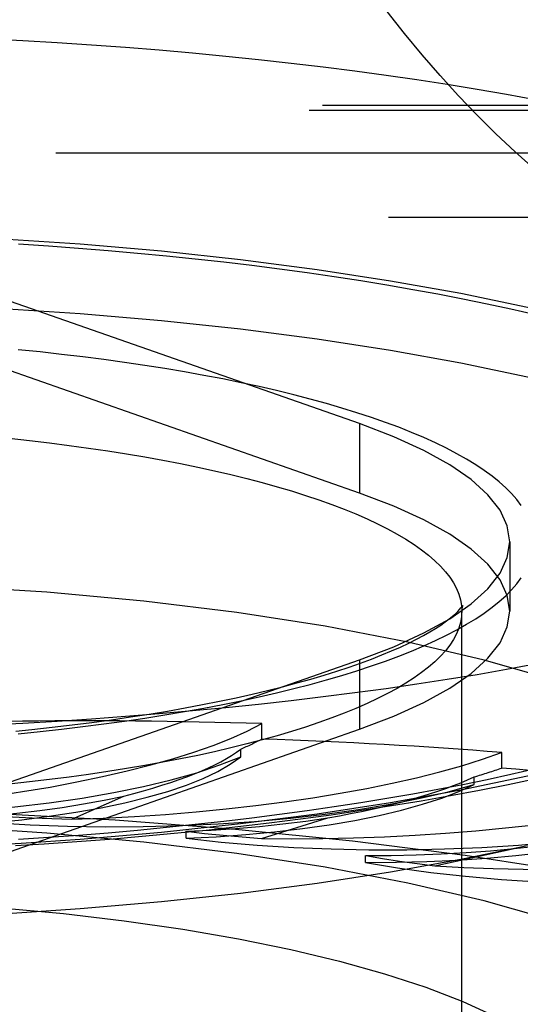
# Model space of a CAD drawing. Header units: inches. Extents: x 0 to 245, y 0 to 158.
# Tile 146 of 159: x 110.417 to 110.626, y 115.126 to 115.537. Entities that reach past the tile are written whole.
import ezdxf

# ---------------------------------------------------------------- set-up
doc = ezdxf.new("R2010")
doc.units = ezdxf.units.IN
doc.header["$LTSCALE"] = 13.466196
doc.header["$MEASUREMENT"] = 0
doc.linetypes.add('HIDDEN', pattern=[0.2, 0.1, -0.1])
doc.layers.get('0').update_dxf_attribs({"linetype": 'CONTINUOUS'})
doc.layers.add('DEFAULT_2', color=8, linetype='HIDDEN')

msp = doc.modelspace()

# ---------------------------------------------------------------- linework, layer by layer
at = {"color": 7, "linetype": 'Continuous'}
for p, q in [((110.41535, 115.19215), (110.42726, 115.19289)), ((110.44233, 115.16575), (110.40647, 115.16341))]:
    msp.add_line(p, q, dxfattribs=at)
for points in [[(110.6317, 115.47435), (110.62368, 115.48154), (110.61573, 115.48904), (110.60787, 115.49683), (110.6001, 115.50492), (110.59245, 115.5133), (110.58494, 115.52196), (110.57758, 115.5309), (110.57039, 115.5401)], [(110.59681, 115.21302), (110.60888, 115.21528), (110.62078, 115.21763), (110.63251, 115.2201), (110.64406, 115.22267), (110.65544, 115.22536), (110.66664, 115.22816), (110.67766, 115.23108), (110.6885, 115.23412), (110.69915, 115.2373), (110.70963, 115.24062), (110.71993, 115.24409), (110.73005, 115.24772), (110.74, 115.25153), (110.74977, 115.25554), (110.75935, 115.25975), (110.7687, 115.26418), (110.77782, 115.26885), (110.7866, 115.27373), (110.795, 115.27881)], [(110.63209, 115.26777), (110.62007, 115.26557), (110.60782, 115.26345)], [(110.60782, 115.26345), (110.59537, 115.26142), (110.58272, 115.25947), (110.56987, 115.25761), (110.55683, 115.25583), (110.54363, 115.25415), (110.53025, 115.25255), (110.51672, 115.25105), (110.50305, 115.24963), (110.48923, 115.24831), (110.47529, 115.24709), (110.46122, 115.24596), (110.44705, 115.24492), (110.43278, 115.24399), (110.41842, 115.24314), (110.40397, 115.2424), (110.38946, 115.24176), (110.37489, 115.24121), (110.36026, 115.24076), (110.3456, 115.24041), (110.3309, 115.24016), (110.31619, 115.24001), (110.30147, 115.23996)], [(110.42726, 115.19289), (110.44097, 115.19384), (110.45459, 115.19489), (110.46813, 115.19604), (110.48156, 115.19729), (110.49489, 115.19864), (110.5081, 115.20009), (110.52119, 115.20164), (110.53415, 115.20329), (110.54698, 115.20503), (110.55966, 115.20688), (110.5722, 115.20883), (110.58458, 115.21087), (110.59681, 115.21302)], [(110.6289, 115.19212), (110.6011, 115.18633), (110.57179, 115.18106), (110.54109, 115.17634), (110.50917, 115.17221), (110.4762, 115.16867), (110.44233, 115.16575)]]:
    msp.add_lwpolyline(points, dxfattribs=at)
at = {"layer": 'DEFAULT_2', "color": 8, "linetype": 'HIDDEN'}
for p, q in [((111.88997, 115.50087), (107.73897, 115.50087)), ((111.88447, 115.49872), (107.73897, 115.49872)), ((107.73897, 115.48109), (111.91747, 115.48109)), ((111.91747, 115.45417), (107.73897, 115.45417)), ((110.55877, 115.36814), (110.41046, 115.42006)), ((110.55877, 115.33916), (110.41046, 115.39108)), ((110.55877, 115.36814), (110.55877, 115.33916)), ((110.62147, 115.3189), (110.62147, 115.28992)), ((110.62147, 115.28992), (110.62045, 115.29651)), ((110.60147, 114.17814), (110.60147, 115.28992)), ((110.41046, 115.21774), (110.55877, 115.26966)), ((110.55877, 115.26966), (110.55877, 115.24068)), ((110.51805, 115.23659), (110.51805, 115.24303)), ((110.41046, 115.18877), (110.55877, 115.24068)), ((110.50926, 115.2292), (110.50926, 115.23242)), ((110.6181, 115.22452), (110.6181, 115.23095)), ((110.60661, 115.21759), (110.60661, 115.2208)), ((110.43889, 115.20316), (110.46048, 115.21284)), ((110.51788, 115.19514), (110.54564, 115.20371)), ((110.48649, 115.1952), (110.48649, 115.19813)), ((110.44233, 115.19473), (110.41775, 115.19311)), ((110.41775, 115.19311), (110.40647, 115.19239)), ((110.59029, 115.1837), (110.62337, 115.19089)), ((110.56138, 115.18513), (110.56138, 115.18805))]:
    msp.add_line(p, q, dxfattribs=at)
for points in [[(110.40397, 115.5287), (110.41842, 115.52795), (110.43278, 115.52711), (110.44705, 115.52617), (110.46122, 115.52514), (110.47529, 115.52401), (110.48923, 115.52278), (110.50305, 115.52147), (110.51672, 115.52005), (110.53025, 115.51855), (110.54363, 115.51695), (110.55683, 115.51527), (110.56987, 115.51349), (110.58272, 115.51163), (110.59537, 115.50968), (110.60782, 115.50765), (110.62007, 115.50553), (110.63209, 115.50333)], [(110.30147, 115.44831), (110.33723, 115.44798), (110.37262, 115.44699), (110.40775, 115.44535), (110.44233, 115.44307), (110.4762, 115.44015), (110.50917, 115.43662), (110.54109, 115.43248), (110.57179, 115.42777), (110.6011, 115.4225), (110.6289, 115.4167), (110.65502, 115.41041), (110.67934, 115.40365), (110.70173, 115.39645), (110.72209, 115.38886), (110.7403, 115.38092), (110.75628, 115.37266), (110.76994, 115.36412), (110.78121, 115.35536), (110.79003, 115.34641), (110.79638, 115.33732), (110.80019, 115.32813), (110.80147, 115.3189)], [(110.41667, 115.4431), (110.42919, 115.44228), (110.44163, 115.44137), (110.45396, 115.44038), (110.4662, 115.4393), (110.47832, 115.43814), (110.49032, 115.4369), (110.50219, 115.43558), (110.51392, 115.43418), (110.52551, 115.43271), (110.53694, 115.43115), (110.54821, 115.42952), (110.55932, 115.42781), (110.57024, 115.42602), (110.58099, 115.42416), (110.59154, 115.42223), (110.60189, 115.42023), (110.61203, 115.41816), (110.62197, 115.41602), (110.63168, 115.41382)], [(110.30147, 115.41933), (110.33723, 115.419), (110.37262, 115.41801), (110.40775, 115.41637), (110.44233, 115.41409), (110.4762, 115.41117), (110.50917, 115.40764), (110.54109, 115.4035), (110.57179, 115.39879), (110.6011, 115.39352), (110.6289, 115.38772), (110.65502, 115.38143), (110.67934, 115.37467), (110.70173, 115.36747), (110.72209, 115.35989), (110.7403, 115.35194), (110.75628, 115.34368), (110.76994, 115.33515), (110.78121, 115.32638), (110.79003, 115.31743), (110.79638, 115.30834), (110.80019, 115.29915), (110.80147, 115.28992)], [(110.62626, 115.33401), (110.62439, 115.33649), (110.62224, 115.33896), (110.6198, 115.34141), (110.61708, 115.34384), (110.61409, 115.34625), (110.61082, 115.34863), (110.60728, 115.35099), (110.60348, 115.35332), (110.5994, 115.35562), (110.59507, 115.35789), (110.59048, 115.36013), (110.58563, 115.36233), (110.58053, 115.36449), (110.57519, 115.36661), (110.56961, 115.36868), (110.5638, 115.37072), (110.55775, 115.37271), (110.55148, 115.37465), (110.54499, 115.37654), (110.53828, 115.37838), (110.53137, 115.38017), (110.52425, 115.38191), (110.51694, 115.38359), (110.50944, 115.38521), (110.50176, 115.38678), (110.4939, 115.38828), (110.48588, 115.38973), (110.47769, 115.39111), (110.46934, 115.39243), (110.46085, 115.39369), (110.45222, 115.39488), (110.44346, 115.396), (110.43457, 115.39705), (110.42558, 115.39804), (110.41647, 115.39896)], [(110.62147, 115.3189), (110.62045, 115.32548), (110.61742, 115.33203), (110.61238, 115.33849), (110.60539, 115.34482), (110.59646, 115.35099), (110.58567, 115.35696), (110.57312, 115.36267), (110.55877, 115.36814)], [(110.41276, 115.36203), (110.42121, 115.36111), (110.42955, 115.36014), (110.43777, 115.35909), (110.44587, 115.35798), (110.45383, 115.35681), (110.46164, 115.35557), (110.46931, 115.35428), (110.47683, 115.35292), (110.48417, 115.35151), (110.49135, 115.35003), (110.49835, 115.34851), (110.50517, 115.34692), (110.5118, 115.34529), (110.51823, 115.3436), (110.52446, 115.34186), (110.53049, 115.34008), (110.53629, 115.33824), (110.54188, 115.33637), (110.54725, 115.33444), (110.55239, 115.33248), (110.55729, 115.33048), (110.56195, 115.32844), (110.56638, 115.32636), (110.57055, 115.32425), (110.57447, 115.32211), (110.57814, 115.31994), (110.58155, 115.31774), (110.5847, 115.31551), (110.58759, 115.31326), (110.59021, 115.31099), (110.59256, 115.3087), (110.59464, 115.30639), (110.59645, 115.30407), (110.59798, 115.30173), (110.59923, 115.29938), (110.60021, 115.29702), (110.60091, 115.29466), (110.60133, 115.29229), (110.60147, 115.28992)], [(110.62045, 115.29651), (110.61742, 115.30305), (110.61238, 115.30951), (110.60539, 115.31584), (110.59646, 115.32202), (110.58567, 115.32798), (110.57312, 115.33369), (110.55877, 115.33916)], [(110.80147, 115.3189), (110.80019, 115.30967), (110.79638, 115.30048), (110.79003, 115.29139), (110.78121, 115.28244), (110.76994, 115.27368), (110.75628, 115.26514), (110.7403, 115.25688), (110.72209, 115.24894), (110.70173, 115.24135), (110.67934, 115.23416), (110.65502, 115.22739), (110.6289, 115.2211), (110.6011, 115.2153), (110.57179, 115.21003), (110.54109, 115.20532), (110.50917, 115.20119), (110.4762, 115.19765), (110.44233, 115.19473)], [(110.59646, 115.28681), (110.60539, 115.29298), (110.61238, 115.29931), (110.61742, 115.30577), (110.62045, 115.31232), (110.62147, 115.3189)], [(110.73897, 115.18947), (110.73684, 115.20056), (110.73056, 115.21156), (110.72011, 115.22233), (110.70566, 115.2328), (110.68729, 115.24284), (110.66523, 115.25238), (110.63965, 115.2613), (110.61082, 115.26953), (110.579, 115.27699), (110.54453, 115.28362), (110.50769, 115.28933), (110.46889, 115.29408), (110.42846, 115.29782), (110.38682, 115.30052), (110.34455, 115.30215), (110.30147, 115.3027)], [(110.41647, 115.23884), (110.42558, 115.23976), (110.43457, 115.24075), (110.44346, 115.2418), (110.45222, 115.24292), (110.46085, 115.24411), (110.46934, 115.24537), (110.47769, 115.24669), (110.48588, 115.24807), (110.4939, 115.24952), (110.50176, 115.25102), (110.50944, 115.25259), (110.51694, 115.25421), (110.52425, 115.25589), (110.53137, 115.25763), (110.53828, 115.25942), (110.54499, 115.26126), (110.55148, 115.26315), (110.55775, 115.26509), (110.5638, 115.26708), (110.56961, 115.26912), (110.57519, 115.2712), (110.58053, 115.27332), (110.58563, 115.27547), (110.59048, 115.27767), (110.59507, 115.27991), (110.5994, 115.28218), (110.60348, 115.28448), (110.60728, 115.28681), (110.61082, 115.28917), (110.61409, 115.29155), (110.61708, 115.29396), (110.6198, 115.29639), (110.62224, 115.29884), (110.62439, 115.30131), (110.62626, 115.3038)], [(110.41549, 115.23991), (110.42219, 115.24059), (110.43067, 115.24152), (110.43903, 115.2425), (110.44726, 115.24355), (110.45535, 115.24465), (110.46328, 115.24581), (110.47106, 115.24703), (110.47868, 115.24829), (110.48612, 115.24961), (110.49338, 115.25097), (110.50045, 115.25238), (110.50733, 115.25384), (110.514, 115.25533), (110.52047, 115.25686), (110.52671, 115.25842), (110.53273, 115.26001), (110.53852, 115.26163), (110.54407, 115.26328), (110.54938, 115.26494), (110.55444, 115.26661), (110.55925, 115.26829), (110.56379, 115.26998), (110.56808, 115.27166), (110.5721, 115.27333), (110.57585, 115.27498), (110.57932, 115.27661), (110.58253, 115.27821), (110.58547, 115.27977), (110.58814, 115.28128), (110.59054, 115.28274), (110.59269, 115.28413), (110.59458, 115.28544), (110.59622, 115.28668), (110.59762, 115.28782), (110.5988, 115.28885), (110.59977, 115.28978), (110.60053, 115.29058), (110.60111, 115.29126), (110.60152, 115.29179), (110.60177, 115.29216), (110.60182, 115.29222)], [(110.60182, 115.29222), (110.60189, 115.29235), (110.60189, 115.29235), (110.60179, 115.29209), (110.60165, 115.2916), (110.60152, 115.29087), (110.60133, 115.28755)], [(110.55877, 115.24068), (110.57312, 115.24615), (110.58567, 115.25186), (110.59646, 115.25783), (110.60539, 115.264), (110.61238, 115.27034), (110.61742, 115.2768), (110.62045, 115.28334), (110.62147, 115.28992)], [(110.60133, 115.28755), (110.60091, 115.28518), (110.60021, 115.28282), (110.59923, 115.28046), (110.59798, 115.27812), (110.59645, 115.27578), (110.59464, 115.27345), (110.59256, 115.27115), (110.59021, 115.26885), (110.58759, 115.26658), (110.5847, 115.26433), (110.58155, 115.26211), (110.57814, 115.25991), (110.57447, 115.25773), (110.57055, 115.25559), (110.56638, 115.25348), (110.56195, 115.25141), (110.55729, 115.24937), (110.55239, 115.24736), (110.54725, 115.2454), (110.54188, 115.24348), (110.53629, 115.2416), (110.53049, 115.23977), (110.52446, 115.23798), (110.51823, 115.23625), (110.5118, 115.23456), (110.50517, 115.23292), (110.49835, 115.23134), (110.49135, 115.22981), (110.48417, 115.22834), (110.47683, 115.22692), (110.46931, 115.22557), (110.46164, 115.22427), (110.45383, 115.22304), (110.44587, 115.22186), (110.43777, 115.22075), (110.42955, 115.21971), (110.42121, 115.21873), (110.41276, 115.21782)], [(110.55877, 115.26966), (110.57312, 115.27513), (110.58567, 115.28084), (110.59646, 115.28681)], [(110.32229, 115.2046), (110.33812, 115.2044), (110.35385, 115.20453), (110.36954, 115.20499), (110.38504, 115.20577), (110.40026, 115.20687), (110.41508, 115.20827), (110.42943, 115.20998), (110.4432, 115.21197), (110.45632, 115.21425), (110.46869, 115.21678), (110.48025, 115.21957), (110.49091, 115.22258), (110.50057, 115.22579), (110.50926, 115.2292)], [(110.40598, 115.20176), (110.41795, 115.20296), (110.42945, 115.20439), (110.44052, 115.20606), (110.45105, 115.20794), (110.46098, 115.21003), (110.47026, 115.21231), (110.47882, 115.21477), (110.48662, 115.21739), (110.4936, 115.22017), (110.49973, 115.22307), (110.50494, 115.22608), (110.50926, 115.2292)], [(110.63168, 115.22398), (110.62197, 115.22178), (110.61203, 115.21964), (110.60189, 115.21757), (110.59154, 115.21557), (110.58099, 115.21364), (110.57024, 115.21178), (110.55932, 115.20999), (110.54821, 115.20829), (110.53694, 115.20665), (110.52551, 115.20509), (110.51392, 115.20362), (110.50219, 115.20222), (110.49032, 115.2009), (110.47832, 115.19966), (110.4662, 115.1985), (110.45396, 115.19742), (110.44163, 115.19643), (110.42919, 115.19553), (110.41667, 115.1947)], [(110.40598, 115.20176), (110.42143, 115.20086), (110.43702, 115.20028), (110.45278, 115.20002), (110.46856, 115.20009), (110.48428, 115.20049), (110.49982, 115.20121), (110.51509, 115.20224), (110.53, 115.20359), (110.54444, 115.20524), (110.55833, 115.20718), (110.57158, 115.2094), (110.5841, 115.21189), (110.59576, 115.21462), (110.60661, 115.21759)], [(110.48649, 115.1952), (110.49909, 115.19585), (110.51137, 115.19674), (110.52339, 115.19788), (110.53502, 115.19926), (110.5462, 115.20087), (110.55687, 115.2027), (110.56695, 115.20474), (110.57639, 115.20697), (110.58513, 115.20939), (110.59311, 115.21198), (110.60027, 115.21471), (110.60661, 115.21759)], [(110.40599, 115.20469), (110.4159, 115.20566), (110.42548, 115.20679), (110.43478, 115.20808), (110.44372, 115.20952), (110.45229, 115.21111), (110.46048, 115.21284)], [(110.93473, 115.04388), (110.93256, 115.05741), (110.92609, 115.07085), (110.91535, 115.08411), (110.90041, 115.0971), (110.88139, 115.10972), (110.8584, 115.12189), (110.83161, 115.13352), (110.8012, 115.14455), (110.76737, 115.15488), (110.73036, 115.16446), (110.69042, 115.17322), (110.64783, 115.18109), (110.60286, 115.18802), (110.55584, 115.19397), (110.50708, 115.1989), (110.45692, 115.20276), (110.4057, 115.20554), (110.35376, 115.20722), (110.30147, 115.20778)], [(110.73897, 115.08901), (110.73684, 115.10011), (110.73056, 115.1111), (110.72011, 115.12188), (110.70566, 115.13234), (110.68729, 115.14239), (110.66523, 115.15192), (110.63965, 115.16084), (110.61082, 115.16908), (110.579, 115.17654), (110.54453, 115.18316), (110.50769, 115.18887), (110.46889, 115.19362), (110.42846, 115.19736), (110.38682, 115.20007), (110.34455, 115.20169), (110.30147, 115.20224)], [(110.40599, 115.20469), (110.41413, 115.20417), (110.42233, 115.20374), (110.43058, 115.2034), (110.43889, 115.20316)], [(110.48649, 115.1952), (110.50111, 115.19362), (110.51607, 115.19235), (110.53141, 115.19139), (110.54701, 115.19075), (110.56275, 115.19043), (110.57854, 115.19044), (110.59427, 115.19077), (110.60985, 115.19143), (110.62518, 115.19241), (110.64017, 115.19369), (110.6547, 115.19529), (110.6687, 115.19717), (110.68202, 115.19933), (110.6947, 115.20177)], [(110.48651, 115.19813), (110.49691, 115.19864), (110.50711, 115.19933), (110.51713, 115.20018), (110.52691, 115.20119), (110.53641, 115.20237), (110.54564, 115.20371)], [(110.56138, 115.18513), (110.57422, 115.1852), (110.58692, 115.18553), (110.59952, 115.18611), (110.6119, 115.18694), (110.62399, 115.18803), (110.63572, 115.18935), (110.64702, 115.1909), (110.65781, 115.19268), (110.66804, 115.19467), (110.67764, 115.19686), (110.68651, 115.19922), (110.6947, 115.20177)], [(110.48651, 115.19813), (110.49418, 115.19725), (110.50196, 115.19646), (110.50986, 115.19576), (110.51788, 115.19514)], [(110.5614, 115.18805), (110.57199, 115.18809), (110.5825, 115.18831), (110.59293, 115.1887), (110.60324, 115.18926), (110.61338, 115.18999), (110.62337, 115.19089)], [(110.56138, 115.18513), (110.57471, 115.18291), (110.58859, 115.18099), (110.60306, 115.17935), (110.61799, 115.17802), (110.63328, 115.177), (110.64883, 115.1763), (110.66455, 115.17592), (110.68034, 115.17587), (110.69609, 115.17614), (110.71171, 115.17674), (110.72709, 115.17765), (110.74215, 115.17888), (110.75671, 115.18041), (110.77083, 115.18224)], [(110.5614, 115.18805), (110.56836, 115.18684), (110.5755, 115.18572), (110.58281, 115.18467), (110.59029, 115.1837)], [(110.30147, 115.17065), (110.32853, 115.17038), (110.35551, 115.16957), (110.38252, 115.1682), (110.40922, 115.16628), (110.43536, 115.16381), (110.46074, 115.1608), (110.4851, 115.15729), (110.50829, 115.1533), (110.53011, 115.14886), (110.55047, 115.144), (110.56928, 115.13874), (110.58645, 115.13312), (110.60187, 115.12716), (110.61546, 115.1209)]]:
    msp.add_lwpolyline(points, dxfattribs=at)
for centre, major_axis, ratio, start_param, end_param in [((110.33958, 115.25377), (0.19812, 0.01155), 0.238051, -1.503082, -0.463231), ((110.30147, 115.08901), (0.6332, 0.0369), 0.238051, 1.207858, 1.382391), ((110.33958, 115.24731), (0.19813, 0.01059), 0.228952, -0.554878, -0.4616), ((110.30147, 115.08901), (0.63321, 0.03386), 0.228952, 1.034957, 1.20949), ((110.45728, 115.24938), (0.19813, 0.01059), 0.228952, -1.675983, -0.636132), ((110.35255, 115.2358), (0.16428, 0.00878), 0.228952, -0.866245, -0.317198), ((110.45728, 115.24292), (0.19813, 0.00933), 0.220754, -0.727569, -0.634291), ((110.30147, 115.08901), (0.63323, 0.02983), 0.220754, 0.862266, 1.036798), ((110.46085, 115.23104), (0.16428, 0.00774), 0.220754, -1.038937, -0.489889), ((110.57025, 115.23976), (0.19813, 0.00933), 0.220754, -1.848675, -0.808824), ((110.56431, 115.22148), (0.16428, 0.00647), 0.213694, -1.21149, -0.662443), ((110.67505, 115.22522), (0.19814, 0.00781), 0.213694, -2.021228, -0.981377)]:
    msp.add_ellipse(centre, major_axis=major_axis, ratio=ratio, start_param=start_param, end_param=end_param, dxfattribs=at)

doc.saveas('drawing.dxf')
